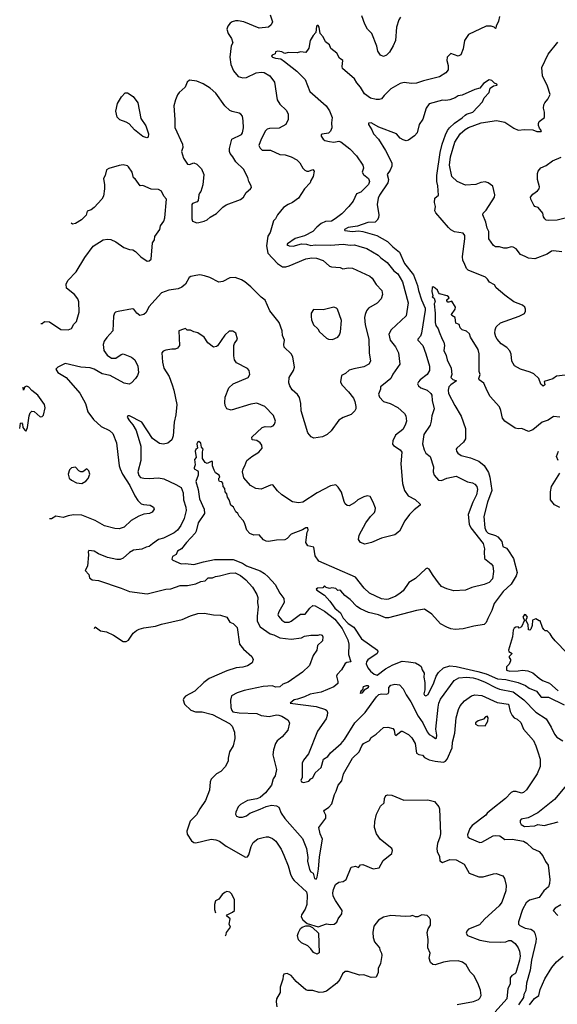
# Model space of a CAD drawing. Extents: x 1268547 to 1425625, y 515768 to 616754.
# Tile 96 of 256: x 1294077 to 1299261, y 572361 to 581857. Entities that reach past the tile are written whole.
import ezdxf

# ---------------------------------------------------------------- set-up
doc = ezdxf.new("R2010")
doc.units = 0

msp = doc.modelspace()

# ---------------------------------------------------------------- linework, layer by layer
at = {"layer": '0CON10XD'}
for points in [[(1296493.1, 581905), (1296513.3, 581835), (1296503, 581807), (1296475, 581783.8), (1296385, 581773.8), (1296240, 581835), (1296185, 581847.1), (1296157, 581847), (1296125, 581835.5), (1296108.1, 581821.9), (1296085.7, 581795), (1296075.8, 581765), (1296085.8, 581725), (1296119.2, 581675), (1296130, 581645), (1296131.2, 581635), (1296115.7, 581604.3), (1296104.5, 581495), (1296114, 581424), (1296137.5, 581365), (1296185, 581309.2), (1296230, 581295), (1296265, 581298.9), (1296356, 581344), (1296405, 581349.7), (1296435, 581346.6), (1296489.5, 581315), (1296532.9, 581255), (1296559.2, 581085), (1296585, 581043.8), (1296648, 580985), (1296665, 580950), (1296667.5, 580895), (1296643.8, 580845), (1296577.6, 580812.4), (1296485, 580807.8), (1296465, 580800), (1296446.4, 580783.6), (1296405.3, 580704.7), (1296382, 580645), (1296395, 580618.8), (1296415, 580598), (1296495, 580597.5), (1296585, 580558.1), (1296637.5, 580555), (1296695, 580535.7), (1296750, 580505), (1296778.8, 580475), (1296806.7, 580425), (1296826.4, 580406.4), (1296845, 580397.5), (1296865, 580397.5), (1296905, 580412.5), (1296916.7, 580395), (1296907.5, 580345), (1296883, 580307), (1296876.7, 580285), (1296823.3, 580225), (1296765, 580136.2), (1296708.8, 580095), (1296664.6, 580075.4), (1296622, 580045), (1296564.3, 579975), (1296545, 579937.5), (1296524.1, 579915.9), (1296493.9, 579806.1), (1296469.7, 579770.3), (1296455.5, 579675), (1296469.2, 579605), (1296564.6, 579504.6), (1296612.5, 579475), (1296645, 579474.4), (1296675, 579482.7), (1296835, 579551.5), (1296895, 579560), (1296938.3, 579558.3), (1297005, 579533.3), (1297065, 579481.4), (1297085, 579471.9), (1297166.1, 579466.1), (1297193.8, 579453.8), (1297246.9, 579463.1), (1297285, 579460.5), (1297452.4, 579382.4), (1297475.4, 579365.4), (1297514.6, 579304.6), (1297570.8, 579245), (1297575.7, 579205), (1297562.5, 579165), (1297525, 579122), (1297442, 579075), (1297421.7, 579048.3), (1297407.8, 579015), (1297403.5, 578985), (1297407.8, 578915), (1297444.5, 578775), (1297445.6, 578644.4), (1297460, 578565), (1297445, 578536.2), (1297395, 578510), (1297298.8, 578491.2), (1297255, 578476.2), (1297220, 578445), (1297181.2, 578425), (1297172, 578365), (1297182, 578335), (1297247.8, 578267.8), (1297295, 578206.2), (1297310, 578175), (1297318.8, 578125), (1297318.8, 578105), (1297310, 578085), (1297275, 578050), (1297195, 578018.8), (1297155, 577993.3), (1297079.7, 577890.3), (1297042.3, 577857.7), (1296995.8, 577834.2), (1296915, 577821.2), (1296887.5, 577835), (1296855, 577872.5), (1296791.2, 578085), (1296789.2, 578155), (1296775, 578212.5), (1296755, 578243.3), (1296705, 578286.7), (1296681.2, 578325)], [(1297750, 581880), (1297732.5, 581855), (1297711.9, 581785), (1297700, 581655), (1297679.2, 581605), (1297644, 581545), (1297615, 581514), (1297585, 581503.3), (1297556.7, 581515), (1297531.4, 581555), (1297521.3, 581601.3), (1297472.7, 581722.7), (1297431.4, 581765), (1297405, 581813.3), (1297375, 581893.3)], [(1298702.8, 581887.2), (1298695, 581842.5), (1298672.5, 581795), (1298670, 581775), (1298665, 581772.5), (1298653.6, 581783.6), (1298624.2, 581794.2), (1298575, 581795.8), (1298406.2, 581715), (1298365, 581656.7), (1298354.3, 581575), (1298331.2, 581518.8), (1298305, 581505.8), (1298235, 581530), (1298200, 581495), (1298197.3, 581465), (1298207.7, 581415), (1298207.5, 581375), (1298187, 581343), (1298125, 581304.4), (1297971.4, 581268.6), (1297905, 581244.4), (1297855, 581241.2), (1297785, 581252.5), (1297745, 581242.5), (1297655, 581190.8), (1297592.9, 581127.1)], [(1297592.9, 581127.1), (1297565, 581093.8), (1297545, 581085.8), (1297515, 581085.7), (1297461.1, 581101.1), (1297400.9, 581140.9), (1297364.3, 581205), (1297327.8, 581247.8), (1297305, 581286), (1297191.2, 581385), (1297186.7, 581405), (1297192.5, 581462.5), (1297160, 581485), (1297135, 581533.3), (1297078.3, 581578.3), (1297063.3, 581615), (1297026.7, 581645), (1297005, 581692.5), (1296975, 581722.5), (1296965.6, 581785.6), (1296955, 581802.5), (1296945, 581802.5), (1296940, 581795), (1296931.4, 581735), (1296906.2, 581703.8), (1296879.4, 581655), (1296865, 581582.5), (1296835, 581540), (1296785, 581546.2), (1296752.3, 581537.7), (1296665, 581539.4), (1296635, 581531.4), (1296605, 581548.5), (1296567.1, 581552.9), (1296544.4, 581545.6), (1296541.7, 581528.3), (1296511.2, 581515), (1296503.8, 581505), (1296513.3, 581495), (1296544.6, 581484.6), (1296595, 581478.6), (1296630.8, 581455), (1296750.2, 581360.2), (1296829.5, 581279.5), (1296875, 581164.2), (1297032, 581025), (1297065, 580978.8), (1297090, 580915), (1297083.7, 580863.7), (1297086.6, 580815), (1297075, 580781.9), (1297055, 580761.8), (1296995, 580752.9), (1296984.2, 580745), (1296983.8, 580735), (1297003.3, 580703.3), (1297020.8, 580690.8), (1297065, 580680.8), (1297105, 580676.7), (1297155, 580684.3), (1297175, 580680), (1297262.1, 580612.1), (1297325, 580543.3), (1297386, 580455), (1297394, 580425), (1297380, 580385), (1297393.8, 580365), (1297442, 580325), (1297450, 580295), (1297441.2, 580268.8), (1297366.2, 580195), (1297325, 580176.7), (1297291.9, 580108.1), (1297250, 580055), (1297184.4, 579985.6), (1297119.2, 579935), (1297085, 579914.5), (1297025, 579910), (1296985, 579891.1), (1296942.7, 579857.3), (1296905, 579815.7), (1296825, 579772.7), (1296735, 579746.7), (1296658.8, 579695), (1296652.5, 579685), (1296674.6, 579674.6), (1296713.3, 579673.3), (1296794.7, 579695.3), (1296842.2, 579692.2), (1296885, 579679.4), (1296925, 579686.1), (1297075, 579682.5), (1297195, 579693.1), (1297265, 579682.1), (1297305, 579687.1), (1297347, 579673), (1297425, 579649.4), (1297534.3, 579585), (1297558.9, 579558.9), (1297619.4, 579515), (1297686, 579436), (1297725, 579405.7), (1297767.6, 579327.6), (1297823.6, 579125), (1297805, 579001.2), (1297658.6, 578865), (1297636.5, 578825), (1297651.1, 578765), (1297700.7, 578700.7), (1297730.8, 578645), (1297742.9, 578535), (1297675, 578438), (1297655, 578398), (1297585, 578340), (1297555.7, 578315), (1297555.8, 578295), (1297537.8, 578245), (1297547.9, 578217.9), (1297585, 578175.6), (1297648.8, 578155), (1297725, 578116), (1297788.3, 578058.3), (1297801.1, 578035), (1297807.8, 577985), (1297795.7, 577945), (1297771.4, 577905), (1297700.9, 577849.1), (1297674.5, 577795.5), (1297673.1, 577763.1), (1297680.6, 577750.6), (1297745, 577707.5), (1297760.6, 577685), (1297753.6, 577575), (1297770, 577385), (1297788, 577315), (1297822.5, 577265), (1297890.5, 577230.5), (1297937.5, 577185), (1297937.5, 577175), (1297880.5, 577129.5), (1297836.1, 577083.9), (1297791.2, 577025), (1297740, 576925), (1297695, 576890), (1297565, 576856), (1297470, 576815), (1297405, 576800), (1297363.9, 576813.9), (1297343.6, 576843.6), (1297350, 576885), (1297415, 577003.3), (1297461.2, 577065), (1297500, 577105), (1297506.4, 577123.6), (1297506.7, 577145), (1297486.2, 577205), (1297457.7, 577257.7), (1297426.4, 577263.6), (1297395, 577256.2), (1297337.5, 577225), (1297305, 577196.7), (1297255, 577167.5), (1297235, 577172.5), (1297217, 577187), (1297205, 577210), (1297181.2, 577301.2), (1297148.8, 577348.8), (1297125, 577370), (1297075, 577360.8), (1296945, 577292.7), (1296806.4, 577203.6), (1296765, 577198), (1296708.3, 577208.3), (1296605, 577274), (1296561.7, 577311.7), (1296519.5, 577369.5), (1296495, 577368.8), (1296405, 577328.8), (1296355, 577336.7), (1296303.3, 577365), (1296237, 577437), (1296226, 577495), (1296232, 577525), (1296249.2, 577555), (1296266, 577605), (1296314.7, 577645.3), (1296384.4, 577685), (1296414.5, 577725), (1296411.5, 577755), (1296396.8, 577776.8), (1296365, 577797.1), (1296317.5, 577805), (1296315, 577830), (1296416, 577925), (1296445, 577933.8), (1296495, 577930.7), (1296520.3, 577939.7), (1296534.5, 577955), (1296542.2, 577985), (1296525, 578040.8), (1296440, 578125), (1296365, 578157.5), (1296305, 578149.1), (1296115, 578092), (1296075, 578103.3), (1296058, 578135), (1296054.3, 578165), (1296060, 578215), (1296094, 578305), (1296135, 578344.2), (1296278.8, 578405), (1296296, 578435), (1296290, 578475), (1296273.9, 578493.9), (1296166.4, 578546.4), (1296147.1, 578577.1), (1296140.6, 578615), (1296142.5, 578715), (1296148.8, 578735), (1296176.7, 578775), (1296162.5, 578835), (1296132.3, 578852.3), (1296096.4, 578853.6), (1296055, 578813.3), (1295985, 578711.2), (1295973.6, 578703.6), (1295945, 578700), (1295891.7, 578741.7), (1295855, 578796), (1295795, 578836), (1295755, 578846.7), (1295725, 578862.5), (1295693, 578863), (1295675, 578880), (1295655, 578872.5), (1295610, 578855), (1295616.7, 578715), (1295599.5, 578690.5), (1295575, 578678.8), (1295545, 578680), (1295485, 578670), (1295460.8, 578659.2), (1295446.2, 578643.8), (1295454, 578555), (1295465.9, 578495.9), (1295516.8, 578416.8), (1295546, 578335), (1295564.1, 578284.1), (1295590.8, 578145), (1295583.4, 578046.6), (1295566.5, 577975), (1295557.5, 577845), (1295544.1, 577805.9), (1295505.8, 577774.2), (1295463.9, 577763.9), (1295425, 577768), (1295357.2, 577817.2), (1295253.8, 577973.8), (1295135, 578037.5), (1295120, 578035), (1295113.3, 578025), (1295136.7, 577986.7), (1295168.7, 577948.7), (1295200, 577895), (1295246.2, 577745), (1295245.4, 577605), (1295214.6, 577495), (1295225, 577460), (1295243.1, 577443.1), (1295275, 577434.5), (1295325, 577431.1), (1295415, 577440), (1295468.3, 577428.3), (1295583.3, 577375), (1295634.3, 577344.3), (1295653.5, 577295), (1295655.5, 577225.5), (1295679.1, 577155), (1295680.9, 577125), (1295662.7, 577045), (1295631.9, 576978.1), (1295598.6, 576935), (1295565, 576907.5), (1295463.3, 576855), (1295415, 576842.5), (1295359.1, 576800.9), (1295325, 576775.7), (1295295, 576768.9), (1295255, 576749.5), (1295175, 576740), (1295135, 576716.9), (1295075, 576663.8), (1295045, 576652.3), (1295015, 576652.3), (1294925, 576669.5), (1294835.7, 576705.7), (1294795, 576730.8), (1294745, 576738.8), (1294738, 576725), (1294740.8, 576695), (1294732, 576585), (1294709.5, 576545), (1294744.2, 576505), (1294751.2, 576475), (1294775, 576456), (1294838, 576448), (1295055, 576375.7), (1295135, 576342.5), (1295305, 576321.1), (1295485, 576366.2), (1295535, 576368.2), (1295625, 576399.5), (1295695, 576400.4), (1295775, 576417.5), (1295825, 576438.6), (1295864.3, 576445.7), (1295895, 576474), (1295935, 576474.2), (1295965, 576487.8), (1296005, 576492.7), (1296105, 576520), (1296155, 576520.9), (1296205, 576495.6), (1296257.5, 576455), (1296323.4, 576383.4), (1296364.6, 576314.6), (1296372.3, 576285), (1296370, 576235), (1296377.5, 576195), (1296366.2, 576105), (1296367.3, 576055), (1296395, 576001.4), (1296493.9, 575933.9), (1296526.2, 575925), (1296585, 575894.4), (1296695, 575881.1), (1296795, 575896), (1296825, 575910), (1296885, 575921.2), (1296955, 575920), (1296975, 575926.7), (1296995, 575922.5), (1297001.2, 575905), (1296998, 575865), (1296948.3, 575821.7), (1296940.8, 575775), (1296906, 575725), (1296870.3, 575629.7), (1296805, 575565.8), (1296665, 575467.5), (1296615, 575447.5), (1296585, 575423.1), (1296545, 575420), (1296515, 575432), (1296425, 575426.4), (1296243.1, 575386.9), (1296174.7, 575365.3), (1296120, 575335), (1296111.4, 575295), (1296114, 575225), (1296122.5, 575195), (1296133, 575183), (1296195, 575170.4), (1296364.7, 575164.7), (1296405, 575145.4), (1296482.9, 575137.1), (1296555, 575151.2), (1296575, 575149.7), (1296605, 575139.3), (1296662, 575105), (1296678, 575075), (1296662.5, 575005), (1296609.7, 574940.3), (1296558.7, 574901.3), (1296542.9, 574875), (1296523.1, 574815), (1296516.8, 574766.8), (1296552.9, 574625), (1296540.8, 574565), (1296522, 574535), (1296504.3, 574475), (1296448.7, 574401.3), (1296395, 574356.8), (1296365, 574343.2), (1296275, 574325.5), (1296205, 574288.9), (1296183.1, 574265), (1296162.5, 574215), (1296157.5, 574195), (1296166.7, 574175), (1296195, 574166), (1296226.1, 574166.1), (1296265, 574179.4), (1296295.4, 574204.6), (1296395, 574244.1), (1296455, 574269.2), (1296505, 574281.8), (1296554.6, 574274.6), (1296575, 574262.5), (1296599.6, 574205), (1296633.9, 574153.9), (1296805, 573959.2), (1296841.8, 573865), (1296855.5, 573775.5), (1296852.7, 573742.7), (1296872, 573662), (1296885, 573640), (1296906.2, 573626.2), (1296920.5, 573575), (1296935, 573567.1), (1296945, 573586.7), (1296959.2, 573665), (1296968.3, 573781.7), (1296997.1, 573955), (1296973.3, 574005), (1296963.1, 574065), (1297030, 574155), (1297028, 574185), (1297011.2, 574225), (1297015, 574232.5), (1297058.3, 574261.7), (1297085.7, 574295), (1297111.2, 574385), (1297128, 574415), (1297147, 574473), (1297184.4, 574515.6), (1297199.2, 574585), (1297287.5, 574735), (1297350.8, 574795), (1297376.2, 574855), (1297393.3, 574875), (1297448.8, 574905), (1297466.2, 574935), (1297516.2, 574965), (1297585, 575032), (1297625.6, 575034.4), (1297675, 575021.2), (1297687.1, 575005), (1297693.8, 574963.8), (1297705, 574953.8), (1297755, 574994.4), (1297765, 574995.8), (1297825, 574962.9), (1297859.8, 574929.8), (1297889.5, 574875), (1297905, 574781.4), (1297925, 574769.5), (1297962.9, 574762.9), (1297981.1, 574741.1), (1298025, 574717.3), (1298082.5, 574705), (1298165, 574697.5), (1298184.3, 574705.7), (1298200, 574725), (1298247.1, 574835), (1298250.7, 574889.3), (1298272.2, 574975), (1298286.9, 575125), (1298308.1, 575205), (1298325, 575240), (1298365, 575288.6), (1298433.8, 575335), (1298465, 575345.7), (1298535, 575339.4), (1298680.5, 575270.5), (1298791.2, 575255), (1298807.9, 575185), (1298824.7, 575144.7), (1298844, 575124), (1298875, 575110.6), (1298909.1, 575079.1), (1298935.5, 575015.5), (1299030.5, 574905), (1299055, 574853.3), (1299072.5, 574795)], [(1299305, 579618.1), (1299225, 579627.5), (1299205.8, 579624.2), (1299163, 579597), (1299045, 579551.2), (1298985, 579558), (1298952.3, 579572.3), (1298905, 579593.3), (1298865.7, 579645.7), (1298835, 579662), (1298815, 579666), (1298775, 579653.8), (1298745, 579653.3), (1298705, 579666.7), (1298665, 579667.5), (1298645, 579680), (1298602, 579745), (1298602, 579815), (1298584.2, 579845), (1298572.5, 579905), (1298542, 579975), (1298547.7, 579992.3), (1298575, 580021.2), (1298655.6, 580145), (1298657.8, 580167.8), (1298640.8, 580250.8), (1298595, 580284.2), (1298565, 580291.9), (1298525, 580288.1), (1298475, 580268.1), (1298375, 580260.6), (1298296.4, 580296.4), (1298244.5, 580345), (1298222.7, 580455), (1298232.2, 580535), (1298274.3, 580675.7), (1298324.1, 580755.9), (1298371.6, 580798.4), (1298405, 580817.8), (1298526.3, 580863.7), (1298675, 580884.2), (1298755, 580869.2), (1298840.6, 580810.6), (1298885, 580790), (1298945, 580797.1), (1299025, 580796), (1299065, 580777.5), (1299105, 580780), (1299110, 580785), (1299089.3, 580809.3), (1299078.8, 580835), (1299078.8, 580855), (1299085, 580876.7), (1299136.7, 580915), (1299137.5, 580965), (1299127.5, 581005), (1299132.9, 581035), (1299140.8, 581055), (1299171.1, 581088.9), (1299193.1, 581135), (1299165.8, 581215), (1299118.8, 581315), (1299110.8, 581395), (1299171.8, 581525), (1299265, 581640)], [(1295785, 579897.5), (1295805, 579902.5), (1295855, 579913.3), (1295885, 579927.5), (1295915, 579952.5), (1295975, 579986.7), (1296035, 580048.8), (1296067.3, 580072.7), (1296205, 580123.8), (1296235, 580146.2), (1296260.7, 580189.3), (1296303.8, 580225), (1296311.7, 580238.3), (1296309.2, 580255), (1296285.7, 580295), (1296277.5, 580335), (1296234.2, 580414.2), (1296162.5, 580485), (1296133.3, 580535), (1296105.8, 580565.8), (1296100.8, 580585), (1296100, 580615), (1296122.5, 580705), (1296215, 580748.8), (1296226, 580765), (1296233.8, 580815), (1296232.3, 580882.3), (1296224, 580925), (1296210, 580945), (1296192.5, 580955), (1296125, 580970), (1296102.1, 580982.1), (1296055, 581027.5), (1295968.6, 581148.6), (1295915, 581198), (1295847.7, 581237.7), (1295785, 581262.5), (1295715, 581272.5), (1295693.3, 581255), (1295672.5, 581205), (1295616.1, 581153.9), (1295599.3, 581130.7), (1295578, 581085), (1295562.7, 581027.3), (1295574.5, 580895), (1295573.6, 580816.4), (1295646, 580655), (1295650, 580625), (1295636.2, 580585), (1295655, 580520), (1295695, 580463.3), (1295715, 580460), (1295755, 580476.7), (1295786.7, 580465), (1295829.4, 580419.4), (1295852, 580365), (1295844, 580265), (1295825, 580200), (1295810, 580185), (1295803, 580167), (1295797.7, 580112.3), (1295788.9, 580101.1), (1295743.3, 580085), (1295736.4, 580073.6), (1295737.5, 579935), (1295742.5, 579915), (1295785, 579897.5)], [(1299337.7, 578427.7), (1299255, 578417.5), (1299217.3, 578392.7), (1299133.3, 578366.7), (1299140, 578335), (1299125, 578322.5), (1299103, 578343), (1299082.5, 578395), (1299035, 578440.8), (1298998.2, 578458.2), (1298906.7, 578485), (1298847.3, 578517.3), (1298824.3, 578564.3), (1298815, 578630), (1298802.3, 578662.3), (1298773.3, 578695), (1298720.3, 578730.3), (1298680.8, 578775), (1298667.9, 578797.9), (1298660, 578835), (1298660.6, 578865), (1298673.3, 578895), (1298715, 578934.4), (1298895, 578998.1), (1298945.5, 579024.5), (1298956.1, 579046.1), (1298956.2, 579065), (1298946.7, 579085), (1298925, 579104), (1298843.3, 579135), (1298755, 579198.6), (1298670.4, 579270.4), (1298655, 579299.2), (1298608, 579325), (1298589.4, 579355), (1298567.5, 579375), (1298400.5, 579440.5), (1298385, 579458), (1298362.3, 579512.3), (1298351.2, 579535), (1298347.2, 579572.8), (1298371.1, 579745), (1298369.2, 579775), (1298355, 579797.5), (1298271.6, 579811.6), (1298235, 579830.4), (1298211.5, 579851.5), (1298090, 579995), (1298080.8, 580015), (1298085.9, 580054.1), (1298077.1, 580095), (1298081.9, 580135), (1298114.5, 580165.5), (1298108.2, 580255), (1298099.1, 580295), (1298098.2, 580355), (1298132.5, 580575), (1298151.3, 580655), (1298182.3, 580747.7), (1298201.5, 580788.5), (1298221.8, 580815), (1298269.5, 580860.5), (1298345, 580909.2), (1298372.2, 580935), (1298385.3, 580944.7), (1298445.8, 580965), (1298540, 581065), (1298556.7, 581103.3), (1298603.3, 581155), (1298613.3, 581195), (1298645, 581218), (1298680, 581225), (1298679.2, 581235), (1298654.4, 581244.4), (1298630.9, 581270.9), (1298605, 581276.2), (1298549.4, 581240.6), (1298515, 581197.5), (1298465, 581183.8), (1298345, 581128), (1298305, 581122.5), (1298275, 581102.5), (1298225, 581084.2), (1298185, 581076.2), (1298155, 581080), (1298024.2, 581045.8), (1297998, 581005), (1297965, 580896), (1297929.2, 580845), (1297910.8, 580765), (1297885, 580735.6), (1297825, 580695.8), (1297805, 580690), (1297775, 580697.1), (1297747.5, 580715), (1297711.2, 580755), (1297541.3, 580821.3), (1297465, 580863.6), (1297439.5, 580860.5), (1297439.4, 580845), (1297473.6, 580793.6), (1297490, 580755), (1297535.5, 580705.5), (1297603.1, 580595), (1297665, 580476.2), (1297665.6, 580445), (1297649.4, 580405), (1297621.8, 580365), (1297632, 580315), (1297628, 580285), (1297546.1, 580165), (1297535, 580136.2), (1297524.5, 580075), (1297541.8, 579975), (1297536.9, 579945), (1297525, 579923.8), (1297504.2, 579905.8), (1297435, 579900.9), (1297335, 579866.8), (1297245, 579853.5), (1297209.2, 579835), (1297210.3, 579830.3), (1297213.3, 579825), (1297285, 579814.8), (1297345, 579820.2), (1297385, 579814.9), (1297520, 579775), (1297625, 579718.5), (1297675, 579666.2), (1297740.4, 579615), (1297786.7, 579505), (1297874.8, 579394.8), (1297911.6, 579295), (1297921.8, 579245), (1297952.5, 579155), (1297986.2, 579075), (1297987.7, 579055), (1297953.1, 578835), (1297941.4, 578805), (1297918, 578775), (1297917.5, 578765), (1297965, 578714.2), (1297992.3, 578635), (1298028.6, 578515), (1298029.2, 578475), (1298007.1, 578435), (1297940, 578385), (1297921.4, 578365), (1297914.2, 578345), (1297922.5, 578325), (1297944.3, 578305), (1298005, 578282.4), (1298043.3, 578253.3), (1298051.5, 578235), (1298053.8, 578183.8), (1298074.3, 578105), (1298050.6, 578035), (1298046.5, 577985), (1298034.6, 577945.4), (1297974.5, 577855), (1297961.4, 577765), (1297977.7, 577707.7), (1297995, 577677.5), (1298035.7, 577645.7), (1298067.1, 577545), (1298065.8, 577495), (1298074.2, 577465), (1298115, 577416.2), (1298145, 577411.9), (1298195, 577434.3), (1298285, 577454.2), (1298395, 577399.4)], [(1295303.6, 580716.4), (1295265, 580730.8), (1295185.6, 580795), (1295131.1, 580851.1), (1295105, 580867.9), (1295042.2, 580892.2), (1295017.5, 580917.5), (1295004.5, 580975), (1295020.8, 581049.2), (1295057.5, 581112.5), (1295095, 581150.8), (1295115, 581150.8), (1295170, 581115), (1295217.5, 581055), (1295245.4, 580905), (1295292.1, 580832.1), (1295319.2, 580755), (1295315, 580723.3), (1295303.6, 580716.4)], [(1299375, 579952), (1299260, 579925), (1299175, 579920), (1299155, 579923.8), (1299140, 579935), (1299126.7, 579955), (1299120.7, 579990.7), (1299076.7, 580045), (1299046.2, 580056.2), (1299035, 580067.5), (1299006.1, 580126.1), (1299004, 580145), (1299024.2, 580175.8), (1299070, 580205), (1299086.2, 580225), (1299090, 580245), (1299072, 580315), (1299072, 580375), (1299076.7, 580395), (1299102.7, 580427.3), (1299155, 580451.2), (1299215, 580496.2), (1299298.8, 580531.2)], [(1294281, 578927.5), (1294295, 578927.5), (1294315, 578947.5), (1294365, 578942.5), (1294475, 578870), (1294545, 578866.2), (1294575, 578880), (1294599.7, 578920.3), (1294624.4, 578945.6), (1294650, 579035), (1294646.8, 579136.8), (1294636, 579165), (1294606, 579205), (1294527.5, 579267.5), (1294523.8, 579305), (1294539.7, 579340.3), (1294620.6, 579425), (1294704.4, 579565), (1294786.6, 579673.4), (1294882.5, 579735), (1294925, 579740.8), (1294955.8, 579735.8), (1295002.5, 579715), (1295080.5, 579660.5), (1295135, 579640), (1295166.4, 579636.4), (1295195, 579622.5), (1295245, 579570), (1295305, 579527.5), (1295325, 579531.2), (1295343.6, 579546.4), (1295358.8, 579705), (1295377.5, 579735), (1295381.2, 579765), (1295427, 579833), (1295435, 579870), (1295466.1, 579913.9), (1295476.7, 579945), (1295492.5, 580125), (1295466.2, 580155), (1295445, 580202.5), (1295415, 580220), (1295345, 580223.3), (1295265, 580257.5), (1295240, 580255), (1295191.7, 580321.7), (1295173, 580333), (1295162.7, 580385), (1295127.6, 580437.6), (1295115, 580446.2), (1295075, 580456.2), (1295035, 580451.2), (1294935, 580422), (1294915, 580410), (1294900, 580355), (1294883.9, 580326.1), (1294895.8, 580265.8), (1294895.8, 580225), (1294883.8, 580155), (1294870, 580125), (1294795.6, 580044.4), (1294765.6, 580024.4), (1294728.8, 580011.2), (1294717.3, 579972.7), (1294673, 579927), (1294615, 579892.5), (1294586.4, 579886.4), (1294572.8, 579895.1)], [(1296681.2, 578325), (1296673.8, 578355), (1296676.7, 578405), (1296716, 578475), (1296726, 578505), (1296711.2, 578605), (1296695.7, 578635.7), (1296628.3, 578698.3), (1296623.9, 578723.9), (1296630, 578765), (1296611.7, 578811.7), (1296608, 578855), (1296579.2, 578935), (1296489.1, 579049.1), (1296443.5, 579153.5), (1296405, 579180), (1296305, 579280), (1296248, 579328), (1296215, 579348.9), (1296155, 579370), (1296105, 579365.8), (1296035, 579333.1), (1295996.1, 579326.1), (1295909.6, 579369.6), (1295857.8, 579387.8), (1295815, 579395.6), (1295775, 579391.1), (1295728.7, 579381.3), (1295709.8, 579370.2), (1295676.7, 579305), (1295641.2, 579278.8), (1295605, 579261.4), (1295515, 579247.1), (1295445, 579222.5), (1295323.2, 579086.8), (1295295, 579033.3), (1295275, 579014), (1295235, 579003.3), (1295205, 579026.7), (1295176.7, 579065), (1295165, 579068.6), (1295026.2, 579043.8), (1295000, 579035), (1294990.8, 579025), (1294983, 578997), (1294976.7, 578855), (1294917.2, 578792.8), (1294891.5, 578755), (1294882.7, 578725), (1294887.8, 578667.8), (1294921.1, 578621.1), (1294962.7, 578592.7), (1295005, 578594), (1295055, 578629.2), (1295075, 578634.2), (1295155, 578603.6), (1295186.7, 578575), (1295217.8, 578515), (1295221.9, 578455), (1295212.9, 578425), (1295195, 578396.2), (1295156.2, 578355), (1295133.3, 578343.3), (1295085, 578350), (1294950, 578425), (1294872.3, 578442.3), (1294795, 578487.5), (1294755, 578500), (1294665, 578506.9), (1294515, 578541.1), (1294443.3, 578505), (1294426.2, 578485), (1294444, 578455), (1294524.7, 578404.7), (1294658, 578255), (1294713.1, 578155), (1294734.6, 578074.6), (1294789.8, 577999.8), (1294862, 577932), (1294942, 577895), (1294975.5, 577865.5), (1295010, 577775), (1295024.3, 577664.3), (1295035.5, 577555), (1295044.6, 577524.6), (1295067.8, 577475), (1295140, 577365), (1295186, 577265), (1295215, 577220), (1295249.3, 577189.3), (1295270.7, 577180.7), (1295335, 577173.8), (1295365.7, 577155.7), (1295373.3, 577135), (1295355, 577106.7), (1295330, 577095), (1295273, 577087), (1295225, 577067.5), (1295152.7, 577027.3), (1295085, 576964), (1295035, 576948), (1294995, 576949.2), (1294895, 576976), (1294805, 577027.5), (1294675, 577077.8), (1294595, 577080), (1294545, 577073.1), (1294495, 577055.6), (1294425, 577069.4), (1294385, 577043.3), (1294365.1, 577043.3)], [(1299285, 578023.3), (1299225, 578028.8), (1299172.5, 577995), (1299115, 577975.8), (1299025, 577900), (1298985, 577886.7), (1298920, 577915), (1298885, 577910), (1298855, 577918.8), (1298755, 577984.2), (1298734.4, 578015), (1298717.8, 578087.8), (1298702.4, 578122.4), (1298612.6, 578222.6), (1298585, 578277.5), (1298552.6, 578352.6), (1298508.8, 578385), (1298506, 578395), (1298516.2, 578435), (1298508, 578465), (1298509.4, 578635), (1298497.8, 578675), (1298423.8, 578795), (1298415, 578827.5), (1298385, 578852.5), (1298343.3, 578865), (1298323.9, 578883.9), (1298315, 578916.7), (1298281.7, 578931.7), (1298276.2, 578985), (1298243.8, 579003.8), (1298240, 579015), (1298276.2, 579065), (1298281.2, 579085), (1298245, 579142.5), (1298215, 579131.2), (1298205, 579133.8), (1298196.7, 579145), (1298197.5, 579155), (1298217, 579173), (1298212.5, 579185), (1298200, 579195), (1298124.5, 579214.5), (1298114.5, 579224.5), (1298107, 579247), (1298085, 579268), (1298065, 579280), (1298054, 579275), (1298050, 579235), (1298060, 579195), (1298055, 579182.5), (1298075, 579170), (1298084.3, 579135.7), (1298073.6, 579115), (1298083.6, 579025), (1298082.4, 578935), (1298089.2, 578909.2), (1298111.8, 578875), (1298122.5, 578845), (1298150.8, 578775), (1298168.3, 578748.3), (1298172, 578715), (1298167.1, 578665), (1298188.4, 578618.4), (1298199.6, 578575), (1298236.9, 578495), (1298243.4, 578436.6), (1298235.8, 578405), (1298255, 578387.1), (1298290, 578375), (1298233.7, 578336.3), (1298215, 578315.8), (1298207.5, 578285), (1298210.6, 578250.6), (1298272.1, 578135), (1298335, 578034), (1298376.8, 577915), (1298375, 577813.3), (1298356.3, 577783.7), (1298291.2, 577725), (1298286, 577715), (1298288, 577695), (1298301.2, 577675), (1298333.8, 577655), (1298425, 577630.4), (1298505, 577599.2), (1298555, 577556), (1298599.3, 577489.3), (1298611.5, 577445), (1298629.6, 577315), (1298587.3, 577202.7), (1298553.2, 577065), (1298562.5, 576955), (1298574.8, 576925), (1298595, 576904.1), (1298665, 576881.8), (1298688.1, 576868.1), (1298725.4, 576825), (1298735.6, 576775), (1298770.5, 576760.5), (1298785.6, 576745), (1298838.9, 576658.9), (1298873.3, 576525), (1298865.2, 576494.8), (1298817.1, 576412.9), (1298739.3, 576340.7), (1298652.5, 576225), (1298630.7, 576159.3), (1298591.7, 576081.7), (1298575, 576043.3), (1298555, 576023.8), (1298455, 576007.5), (1298355, 575982.9), (1298275, 575975.8), (1298235, 575981.9), (1298195, 575996.9), (1298135, 576030.6), (1298051.2, 576125), (1297980.8, 576170.8), (1297905, 576160), (1297635, 576088.1), (1297605, 576087.8), (1297537.8, 576117.8), (1297440, 576140), (1297365, 576175.6), (1297328.9, 576198.9), (1297263.1, 576265), (1297213.8, 576303.8), (1297175, 576348.8), (1297165, 576354), (1297145, 576351.2), (1297125, 576370), (1297087, 576377), (1297065, 576370), (1297031.7, 576381.7), (1297015, 576397.5), (1297001.7, 576378.3), (1296947.5, 576375), (1296937.5, 576365), (1296943.8, 576355), (1297015, 576306), (1297068.6, 576248.6), (1297115, 576181.1), (1297170, 576135), (1297195.4, 576085), (1297245, 576034.3), (1297299.7, 575999.7), (1297374.6, 575885), (1297526.7, 575775), (1297531.1, 575765), (1297524.5, 575745.5), (1297435.7, 575684.3), (1297420, 575665), (1297419.2, 575645), (1297435.6, 575605), (1297459.6, 575575), (1297494.6, 575545), (1297525, 575535.3), (1297605, 575595.4), (1297675, 575634.2), (1297765, 575670), (1297825, 575664.2)], [(1297095, 578774.2), (1297145, 578796.2), (1297161.7, 578818.3), (1297169.4, 578845), (1297179.2, 578955), (1297141.2, 579065), (1297132.5, 579075), (1297105, 579083.8), (1297005, 579060), (1296909.3, 579060.7), (1296888.8, 579025), (1296887.5, 578995), (1296892.1, 578962.1), (1296910.8, 578915), (1296952, 578875), (1296968.8, 578845), (1297035, 578784), (1297055, 578776.2), (1297095, 578774.2)], [(1294076.9, 577914.2), (1294083.8, 577965), (1294095, 577970), (1294103.3, 577955), (1294106.2, 577925), (1294125, 577897.5), (1294135, 577887.5), (1294139.3, 577890.7), (1294151.2, 577925), (1294166.7, 578035), (1294177.5, 578065), (1294195, 578080), (1294215, 578077.5), (1294275, 578027.5), (1294295, 578030), (1294306.1, 578043.9), (1294324, 578115), (1294316, 578145), (1294252.5, 578235), (1294195, 578280), (1294165, 578313.3), (1294145, 578323.3), (1294127.5, 578315), (1294113, 578283), (1294110.1, 578312.7)], [(1298395, 577399.4), (1298445, 577389.4), (1298465, 577377.5), (1298484.4, 577355), (1298492.5, 577325), (1298483.5, 577275), (1298447.2, 577202.8), (1298402.5, 577085), (1298412.4, 576992.4), (1298428.9, 576955), (1298545.4, 576805), (1298559.4, 576755), (1298554.5, 576725), (1298559.4, 576659.4), (1298625, 576607.5), (1298638.7, 576588.7), (1298647.1, 576535), (1298637.5, 576465), (1298605, 576430), (1298555, 576410), (1298437.7, 576382.3), (1298375, 576356), (1298265, 576350), (1298195, 576368.1), (1298145, 576392), (1298114.2, 576425), (1298065, 576496.2), (1298025, 576558.8), (1298005, 576566.2), (1297995, 576562), (1297895, 576466), (1297830.3, 576429.7), (1297775, 576348.8), (1297746.2, 576325), (1297705, 576298), (1297635, 576268.6), (1297615, 576264.4), (1297565, 576270.5), (1297451.4, 576325), (1297398, 576375), (1297315, 576479.2), (1296963.1, 576635), (1296926.7, 576685), (1296915, 576770), (1296855, 576783.8), (1296835.8, 576815), (1296849.2, 576915), (1296858, 576935), (1296855.6, 576955.6), (1296837.5, 576955), (1296804.6, 576935.4), (1296695, 576894.4), (1296655, 576851.9), (1296635, 576840.5), (1296555, 576837.1), (1296475, 576824.6), (1296455, 576826.5), (1296429.4, 576839.4), (1296385, 576890), (1296335, 576884.5), (1296295, 576900.5), (1296266.2, 576935), (1296248.7, 576995), (1296233.6, 577023.6), (1296195, 577067.8), (1296179.4, 577095), (1296160.7, 577110.7), (1296137.8, 577155), (1296113.8, 577175), (1296098.3, 577225), (1296081.2, 577251.2), (1296075.4, 577285.4), (1296058.2, 577305), (1296053.8, 577335), (1296037.8, 577355), (1296035, 577388.5), (1296025, 577398.9), (1296005, 577404.2), (1295997.1, 577415), (1295995.9, 577434.1), (1296005.4, 577445), (1296001.1, 577465), (1295966.5, 577486.5), (1295953, 577513), (1295937.7, 577555), (1295935.6, 577595.6), (1295925, 577596.7), (1295885, 577578.1), (1295865.6, 577585.6), (1295841.4, 577625), (1295839.4, 577690.6), (1295846.7, 577715), (1295831.2, 577735), (1295822.4, 577772.4), (1295805, 577790), (1295790.8, 577779.2), (1295786, 577765), (1295790, 577725), (1295775, 577712.5), (1295768.8, 577695), (1295779.2, 577635), (1295762, 577615), (1295770, 577565), (1295758.8, 577535), (1295760, 577525), (1295793.3, 577505), (1295798, 577495), (1295798.8, 577465), (1295776.4, 577403.6), (1295799.5, 577325), (1295811.2, 577235), (1295855.5, 577135), (1295858.1, 577095), (1295797.8, 577005), (1295780, 576925), (1295770, 576905), (1295685, 576815.8), (1295637.6, 576752.4), (1295600, 576730), (1295585, 576698.8), (1295551.1, 576678.9), (1295543.8, 576655), (1295554.3, 576644.3), (1295635, 576609.2), (1295675, 576612), (1295755, 576603.5), (1295849.2, 576629.2), (1295955, 576650), (1296135, 576650), (1296225, 576615.6), (1296265, 576589), (1296395, 576540), (1296438.9, 576515), (1296473.5, 576485), (1296539.8, 576409.8), (1296585.4, 576325.4), (1296625, 576273.3), (1296626.5, 576235), (1296574.4, 576145), (1296567.7, 576117.7), (1296573.2, 576103.2), (1296606.4, 576066.4), (1296635, 576047.1), (1296675, 576045.5), (1296695.7, 576055), (1296785, 576122.2), (1296831.4, 576125), (1296875, 576182.9), (1296905, 576208.2), (1296925, 576204.6), (1297015, 576154.1), (1297069.5, 576109.5), (1297115, 576074.7), (1297185.3, 575985), (1297240, 575875), (1297250, 575835), (1297248.6, 575735), (1297268.8, 575665), (1297231.5, 575658.5), (1297215, 575648.8), (1297181.7, 575588.3), (1297137.9, 575542.1), (1297132, 575525), (1297146, 575475), (1297143.8, 575455), (1297106.6, 575423.4), (1296985, 575372.5), (1296876.7, 575353.3), (1296825, 575326.9), (1296757.4, 575302.6), (1296725, 575297.9), (1296683.8, 575265), (1296935, 575231.5), (1297027.5, 575205), (1297038.9, 575195), (1297044.6, 575175), (1297042, 575145), (1297030.9, 575115), (1296950.3, 574995), (1296860.9, 574775), (1296814.2, 574715), (1296801.2, 574685), (1296800, 574545), (1296786.7, 574523.3), (1296794.2, 574505), (1296815, 574498.8), (1296865, 574512.5), (1296884.4, 574535.6), (1296905, 574546), (1296925.4, 574594.6), (1296983.1, 574645), (1297006.7, 574725), (1297047.8, 574752.2), (1297073.9, 574786.1), (1297176.2, 574875), (1297208.5, 574915), (1297309.1, 575075), (1297408.8, 575175), (1297465.3, 575255), (1297516.9, 575325), (1297541.6, 575348.4), (1297565, 575353.8), (1297615, 575350.9), (1297630.7, 575359.3), (1297637.5, 575372.5), (1297638.1, 575415), (1297655, 575437.5), (1297695, 575450), (1297741.2, 575441.2), (1297774, 575405), (1297804.6, 575344.6), (1297848.3, 575278.3), (1297920.6, 575140.6), (1297965, 575076.4), (1298005, 574988.2), (1298025, 574962.2), (1298060, 574945), (1298086.8, 574923.2), (1298095, 574926.2), (1298100.7, 574955), (1298088.4, 575015), (1298111.9, 575228.1), (1298118.2, 575265), (1298134.5, 575305), (1298265.8, 575485), (1298312, 575508), (1298385, 575516.2), (1298449.2, 575509.2), (1298495.4, 575495.4), (1298565, 575468.7), (1298665, 575415.8), (1298705, 575401.2), (1298835, 575376), (1298938.3, 575298.3), (1299055, 575178.1), (1299155, 575114.2), (1299202.7, 575032.7), (1299233.3, 574965), (1299257.6, 574937.6), (1299315, 574900.5)], [(1299270, 577605), (1299253.8, 577645), (1299271.4, 577695)], [(1294675, 577384), (1294715, 577406), (1294737.9, 577432.1), (1294751.9, 577475), (1294745, 577506.7), (1294723.9, 577523.9), (1294685, 577497.9), (1294665, 577495.4), (1294647.5, 577505), (1294615, 577542.5), (1294575.9, 577534.1), (1294558.8, 577515), (1294543.3, 577475), (1294553.8, 577435), (1294575, 577416.2), (1294625, 577390), (1294675, 577384)], [(1299285, 577151.2), (1299235, 577176.7), (1299196.2, 577225), (1299194.3, 577305), (1299205.6, 577355), (1299284.3, 577485)], [(1294796.8, 575986.3), (1294805, 576001.2), (1294855, 575964.3), (1294915, 575952.5), (1294982.1, 575922.1), (1295075, 575861.2), (1295105, 575860), (1295125, 575872.5), (1295170.3, 575939.7), (1295203.3, 575966.7), (1295230.3, 575979.7), (1295275, 575992.9), (1295385, 576008), (1295445, 576028), (1295645, 576072.5), (1295725, 576107.5), (1295795, 576129.2), (1295855, 576132.5), (1295945, 576117.5), (1296015, 576114), (1296075, 576093.3), (1296105, 576046.7), (1296135, 576033.8), (1296175.7, 575995.7), (1296195.8, 575835.8), (1296236, 575785), (1296316.2, 575715), (1296328.8, 575685), (1296320, 575655), (1296274.4, 575625.6), (1296227.4, 575612.6), (1296165, 575605.6), (1296075, 575578.6), (1295905.4, 575504.6), (1295851.2, 575465), (1295765, 575380), (1295675, 575333.8), (1295660, 575315), (1295654.2, 575295.8), (1295665.9, 575255.9), (1295727.3, 575197.3), (1295773, 575183), (1295835, 575183.1), (1295935, 575157.5), (1296099.8, 575069.8), (1296127.1, 575045), (1296150, 574985), (1296151.2, 574925), (1296134.2, 574855), (1296100.8, 574795), (1296086.2, 574735), (1296088.8, 574705), (1296057.9, 574652.1), (1296016.7, 574605), (1295976.2, 574583.8), (1295925, 574532.5), (1295913.8, 574505), (1295906.7, 574425), (1295870, 574325), (1295815, 574246.7), (1295783, 574187), (1295721.7, 574128.3), (1295690.2, 574029.8), (1295692.5, 574002.5), (1295735, 573938.8), (1295755, 573920.8), (1295775, 573917.5), (1295925, 573952.9), (1295968.3, 573948.3), (1296004.2, 573934.2), (1296066.8, 573886.8), (1296255, 573780), (1296275, 573782.5), (1296287.7, 573802.3), (1296307.7, 573882.3), (1296327, 573923), (1296375, 573956.2), (1296425, 573969.2), (1296455, 573977.1), (1296475.6, 573975.6), (1296515, 573960.8), (1296546.2, 573935), (1296598.3, 573858.3), (1296625, 573800), (1296666.4, 573695), (1296687.1, 573617.1), (1296708.8, 573575), (1296723.6, 573555), (1296843.3, 573445), (1296849.5, 573415), (1296846.6, 573323.4), (1296830.3, 573279.7), (1296794.5, 573225), (1296790, 573205), (1296805.9, 573175.9), (1296849.1, 573139.1), (1296955, 573108.9), (1297035, 573137.5), (1297075, 573132), (1297110, 573135), (1297135, 573152.5), (1297148.8, 573185), (1297182, 573235), (1297185.8, 573265), (1297122.1, 573362.1), (1297101.1, 573405), (1297095.6, 573435), (1297101.8, 573468.2), (1297123, 573517), (1297155, 573540), (1297195, 573546), (1297223.8, 573565), (1297275, 573682.5), (1297315, 573692.5), (1297345, 573680), (1297362.5, 573705), (1297385, 573708), (1297485, 573666.7), (1297545, 573676.7), (1297583.2, 573746.8), (1297666, 573815), (1297672.5, 573845), (1297664.3, 573864.3), (1297555, 573951.2), (1297517.1, 574005), (1297497, 574067), (1297500.3, 574125), (1297519.2, 574195), (1297555, 574272.5), (1297593.3, 574305), (1297596.2, 574345), (1297606.7, 574375), (1297627.3, 574382.7), (1297665, 574376.5), (1297780.5, 574330.5), (1298014.3, 574334.3), (1298075.7, 574315.7), (1298120, 574265), (1298126.2, 574245), (1298134.3, 574005), (1298128.3, 573971.7), (1298105, 573912.5), (1298098.1, 573865), (1298103.3, 573833.3), (1298124, 573785), (1298130, 573745), (1298155, 573728.8), (1298225, 573757.5), (1298285, 573753.8), (1298362.7, 573712.7), (1298410, 573625), (1298505, 573590.8), (1298545, 573591.4), (1298645, 573620.6), (1298672.7, 573622.7), (1298735, 573598.8), (1298751.2, 573575), (1298767, 573507), (1298764.3, 573455), (1298725.8, 573345), (1298700.9, 573309.1), (1298562, 573185), (1298512.1, 573127.9), (1298403.8, 573085), (1298388.8, 573065), (1298384.1, 573045.9), (1298396.7, 573025), (1298515, 572979.2), (1298605, 572962.2), (1298715, 572959.4), (1298765.8, 572964.2), (1298795, 572977.5), (1298815, 572977.1), (1298856.2, 572946.2), (1298885, 572904), (1298896.5, 572875), (1298902.2, 572825), (1298895.6, 572785), (1298860, 572665), (1298853.3, 572655), (1298822, 572638), (1298805.6, 572615), (1298805.8, 572555), (1298785, 572512.5), (1298774.5, 572415), (1298661.7, 572288.3)], [(1299355, 575746.2), (1299240, 575865), (1299210.8, 575900.8), (1299193.3, 575935), (1299165, 575962.5), (1299145, 575962.5), (1299132.5, 575975), (1299117.5, 575995), (1299095, 576060), (1299085, 576060), (1299055, 576077.5), (1299023.6, 576066.4), (1299020, 576015), (1299005, 575980), (1298995, 575970), (1298985, 575972.5), (1298981.2, 576025), (1298956.7, 576065), (1298972.5, 576095), (1298958.7, 576118.7), (1298945, 576119.2), (1298929.2, 576095), (1298943.8, 576065), (1298915, 576000), (1298895, 575990), (1298885, 576000), (1298863, 575997), (1298845, 575990), (1298835, 575970), (1298830, 575905), (1298791.2, 575775), (1298795, 575763.3), (1298827.5, 575745), (1298798.8, 575715), (1298796.2, 575705), (1298810, 575685), (1298810, 575675), (1298798.3, 575641.7), (1298773, 575617), (1298772.5, 575585), (1298805, 575574.3), (1298885, 575576.2), (1298925.8, 575584.2), (1298977.9, 575577.9), (1299025, 575558.6), (1299086.9, 575506.9), (1299120, 575485), (1299185, 575456.9), (1299269.4, 575385)], [(1297825, 575664.2), (1297895, 575654.6), (1297933, 575633), (1297947.5, 575617.5), (1297956.6, 575586.6), (1297976.6, 575555), (1297974.2, 575515), (1297984.1, 575465), (1297983.2, 575395), (1297975.5, 575355), (1297981.6, 575341.6), (1297995, 575334.4), (1298015, 575347.8), (1298069.9, 575460.1), (1298093.1, 575525), (1298115, 575560), (1298164.6, 575605), (1298225, 575626.7), (1298285, 575619.8), (1298495, 575571.3), (1298575, 575546.9), (1298685, 575500.5), (1298765, 575494.3), (1298885, 575465.8), (1298955, 575436), (1298990.7, 575410.7), (1299061.6, 575381.6), (1299105, 575322.9), (1299175, 575321.6), (1299328.8, 575248.8)], [(1297365, 575360), (1297366.2, 575375), (1297375, 575390), (1297386.7, 575393.3), (1297393.3, 575425), (1297422.9, 575437.1), (1297435, 575435.3), (1297440.4, 575425), (1297436.3, 575413.7), (1297399.3, 575390.7), (1297375, 575362), (1297365, 575360)], [(1298565, 575047.5), (1298593, 575093), (1298595.7, 575125), (1298585, 575139.2), (1298568.8, 575135), (1298550, 575110), (1298498, 575095), (1298472.2, 575075), (1298473.8, 575063.8), (1298495, 575050), (1298565, 575047.5)], [(1299072.5, 574795), (1299097.1, 574725), (1299096.9, 574655), (1299066.1, 574583.9), (1298965, 574428.8), (1298935.6, 574404.4), (1298915, 574398), (1298863.9, 574413.9), (1298835, 574413.3), (1298815, 574402.5), (1298761.2, 574345), (1298623.6, 574236.4), (1298586.1, 574203.9), (1298573.3, 574185), (1298441.1, 574085), (1298419.1, 574055), (1298394.4, 573995), (1298400, 573975), (1298413.4, 573963.4), (1298515, 573922.9), (1298534.3, 573925.7), (1298644.5, 573985.5), (1298665, 573988.1), (1298706.7, 573985), (1298755, 573951.9), (1298825, 573953.3), (1298934.4, 573934.4), (1298968, 573915), (1299023.3, 573865), (1299085, 573835.8), (1299123.2, 573793.2), (1299146.8, 573736.8), (1299172.7, 573702.7), (1299189.2, 573565), (1299186.9, 573525), (1299175.4, 573494.6), (1299130, 573455), (1299085, 573392.5), (1298994.2, 573365), (1298961.4, 573338.6), (1298925.9, 573275), (1298887.1, 573155), (1298887.5, 573135), (1298901.5, 573121.5), (1298951.2, 573095), (1299004.6, 573084.6), (1299030.7, 573070.7), (1299045.4, 573045.4), (1299056.2, 572995), (1299054.6, 572965), (1299013.1, 572785), (1299000.4, 572689.6), (1298963.1, 572565), (1298957, 572495), (1298940, 572455), (1298935.9, 572425), (1298887.9, 572355)], [(1299350, 574475), (1299235.6, 574335), (1299075, 574208.9), (1298980.8, 574159.2), (1298913.3, 574145), (1298902, 574135), (1298902.5, 574115), (1298914, 574095), (1298945.5, 574075.5), (1299045, 574083.3), (1299075, 574094.2), (1299135, 574086.9), (1299269.9, 574120.1)], [(1296060.4, 573020.8), (1296067.5, 573035), (1296070, 573055), (1296110, 573105), (1296097.5, 573135), (1296106.2, 573185), (1296070, 573215), (1296076.2, 573225), (1296130.3, 573249.7), (1296147.5, 573265), (1296148.3, 573368.3), (1296123.6, 573423.6), (1296105, 573442.5), (1296075, 573447.5), (1296055, 573440), (1296030.7, 573419.3), (1295997.5, 573375), (1295965, 573357.5), (1295955.8, 573325), (1295955.9, 573275.9), (1295966.6, 573243.7)], [(1299295, 573321.2), (1299241.1, 573288.9), (1299221.2, 573265), (1299265, 573216)], [(1298295, 572359.2), (1298452.8, 572387.2), (1298502.6, 572407.4), (1298515, 572418.8), (1298526.7, 572445), (1298521.2, 572498.8), (1298495.5, 572565.5), (1298457.3, 572637.3), (1298421.2, 572675), (1298381.7, 572741.7), (1298347.4, 572767.4), (1298305, 572780), (1298223, 572777), (1298165, 572767.1), (1298085, 572740.8), (1298062.5, 572745), (1298038.8, 572765), (1298024.1, 572805.9), (1298033.8, 572855), (1298012, 572905), (1298016.7, 572985), (1298006.7, 573055), (1298015, 573090), (1298037.5, 573125), (1298040, 573175), (1298030, 573195), (1298007, 573217), (1297955, 573222.5), (1297915, 573203.3), (1297895, 573203.3), (1297865, 573216.7), (1297845, 573210), (1297795, 573207.5), (1297655, 573218.1), (1297585, 573202.5), (1297536.1, 573173.9), (1297491.2, 573115), (1297482, 573055), (1297485.9, 573005.9), (1297500, 572965), (1297546.2, 572905), (1297550, 572885), (1297567.5, 572855), (1297568.3, 572831.7), (1297556.2, 572755), (1297533.8, 572705), (1297533, 572667), (1297515, 572623.3), (1297465, 572620), (1297395, 572643.8), (1297355, 572643.3), (1297245, 572678.8), (1297215, 572678), (1297190, 572655), (1297165, 572600), (1297135.5, 572564.5), (1297035, 572488.8), (1297005, 572478), (1296965, 572476.2), (1296905, 572493.3), (1296855, 572493.8), (1296835, 572500), (1296742.3, 572582.3), (1296695, 572640), (1296655, 572656.7), (1296625, 572652.5), (1296616.7, 572635), (1296616.1, 572603.9), (1296590, 572525), (1296590, 572475), (1296552.5, 572415), (1296550, 572385), (1296557.5, 572335)], [(1296945, 572843.8), (1296910.7, 572860.7), (1296885, 572896.2), (1296855, 572923.3), (1296795, 572952.5), (1296765, 572982.5), (1296757.5, 573025), (1296764.2, 573055), (1296785, 573092.5), (1296802.5, 573105), (1296835, 573118.1), (1296868, 573118), (1296901.9, 573101.9), (1296957.7, 573047.7), (1296963.6, 572856.4), (1296945, 572843.8)], [(1298991.8, 572355), (1299042.6, 572417.4), (1299084.7, 572445.3), (1299097.6, 572502.4), (1299139.7, 572605), (1299207.1, 572715), (1299255, 572770.4), (1299317.5, 572825)]]:
    msp.add_lwpolyline(points, dxfattribs=at)

doc.saveas('drawing.dxf')
